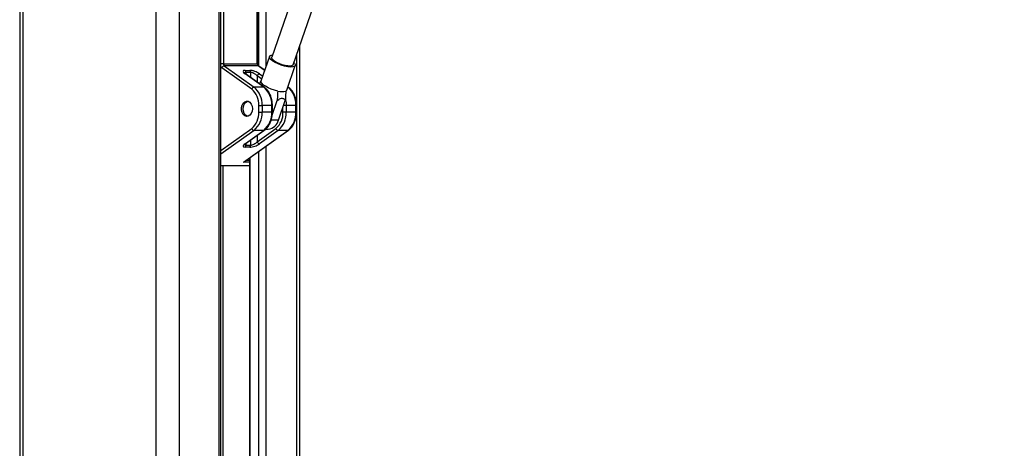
# Model space of a CAD drawing. Header units: millimetres. Extents: x 38476 to 443956, y 24059 to 406945.
# Tile 59 of 75: x 292355 to 313953, y 159086 to 168489. Entities that reach past the tile are written whole.
import ezdxf

# ---------------------------------------------------------------- set-up
doc = ezdxf.new("R2010")
doc.units = ezdxf.units.MM

msp = doc.modelspace()

# ---------------------------------------------------------------- linework, layer by layer
at = {"color": 7, "linetype": 'Continuous', "lineweight": 25, "ltscale": 50}
for p, q in [((292355.38, 185584.55), (292355.38, 41884.54)), ((296765.62, 151811.17), (296765.62, 181084.55)), ((297579.65, 167520.68), (297579.65, 181084.55)), ((299612.87, 172649.32), (297882.68, 167663.98)), ((298353.15, 167500.7), (300083.45, 172486.36)), ((298500.62, 151811.17), (298500.62, 167925.61)), ((297834.5, 167680.7), (297647.57, 167142.08)), ((297444.91, 166964.67), (296790.69, 167431.4)), ((296822.54, 167520.68), (297565, 167520.68)), ((296841.97, 167476.04), (297496.19, 167009.31)), ((297584.44, 167476.04), (296841.97, 167476.04)), ((297729.45, 167378), (297597.55, 167472.1)), ((298214.4, 166945.36), (298401.33, 167483.98)), ((297298.09, 167377.65), (297404.15, 167377.65)), ((297708.32, 167009.31), (297298.09, 167301.98)), ((297721.43, 167005.37), (297311.2, 167298.04)), ((297423.58, 167333.01), (297317.52, 167333.01)), ((297708.32, 167009.31), (297496.19, 167009.31)), ((298251.76, 167005.37), (298238.51, 167014.83)), ((297600.36, 166461.55), (297600.36, 166607.54)), ((297600.36, 166607.54), (297671.07, 166607.54)), ((297671.07, 166607.54), (297671.07, 166461.55)), ((297883.2, 166607.54), (297671.07, 166607.54)), ((297883.2, 166461.55), (297883.2, 166607.54)), ((297892.82, 166394.06), (298003.44, 166712.78)), ((297897.85, 166461.55), (297897.85, 166607.54)), ((298031.25, 166283.56), (298180.21, 166712.78)), ((298201.4, 166607.54), (298201.4, 166461.55)), ((298413.53, 166607.54), (298201.4, 166607.54)), ((298413.53, 166461.55), (298413.53, 166607.54)), ((298428.18, 166461.55), (298428.18, 166607.54)), ((297600.36, 166461.55), (297671.07, 166461.55)), ((297883.2, 166461.55), (297671.07, 166461.55)), ((298201.4, 166461.55), (298130.69, 166461.55)), ((298413.53, 166461.55), (298201.4, 166461.55)), ((297565, 165811.76), (297975.24, 166104.43)), ((297751.2, 166087.77), (297809.08, 166087.77)), ((297262.73, 165363.54), (298238.65, 166059.78)), ((297288.81, 165376.73), (298251.76, 166063.72)), ((297298.09, 165767.11), (297708.32, 166059.78)), ((297311.2, 165771.05), (297721.43, 166063.72)), ((297708.32, 166059.78), (297496.19, 166059.78)), ((298026.52, 166059.78), (297616.28, 165767.11)), ((298238.65, 166059.78), (298026.52, 166059.78)), ((297404.15, 165691.44), (297298.09, 165691.44)), ((297317.52, 165736.09), (297423.58, 165736.09)), ((297394.3, 165451.99), (297394.3, 151811.17)), ((297394.3, 165284.55), (296765.62, 165284.55))]:
    msp.add_line(p, q, dxfattribs=at)
at = {"color": 8, "linetype": 'Continuous', "lineweight": 25, "ltscale": 50}
for p, q in [((292424.85, 185584.55), (292424.85, 41884.54)), ((295342.28, 185584.55), (295342.28, 41884.54)), ((295855.26, 185584.55), (295855.26, 41884.54)), ((296731.03, 151811.17), (296731.03, 181084.55)), ((296822.54, 181084.55), (296822.54, 167520.68)), ((297565, 167520.68), (297565, 181084.55)), ((297599.49, 167470.72), (297599.49, 181084.55)), ((297753.83, 181084.55), (297753.83, 167448.25)), ((298430.24, 167722.8), (298430.24, 151811.17)), ((296822.54, 167520.68), (296765.62, 167520.68)), ((297579.65, 167520.68), (297565, 167520.68)), ((297727.94, 167373.66), (297584.44, 167476.04)), ((297317.52, 167333.01), (297317.52, 167293.53)), ((297423.58, 167217.86), (297423.58, 167333.01)), ((297565, 167257.34), (297565, 167116.97)), ((297663.25, 167187.25), (297565, 167257.34)), ((297616.28, 167301.98), (297685.84, 167252.35)), ((298238.65, 167009.31), (298236.6, 167009.31)), ((298238.65, 167009.31), (298237.01, 167010.48)), ((297897.85, 166607.54), (297883.2, 166607.54)), ((298130.69, 166461.55), (298130.69, 166570.09)), ((298201.4, 166607.54), (298143.69, 166607.54)), ((298428.18, 166607.54), (298413.53, 166607.54)), ((297897.85, 166461.55), (297883.2, 166461.55)), ((298428.18, 166461.55), (298413.53, 166461.55)), ((296765.62, 165619.8), (297444.91, 166104.43)), ((298031.25, 166283.56), (297870.68, 166283.56)), ((297496.19, 166059.78), (296765.62, 165538.58)), ((297565, 165952.12), (297565, 165811.76)), ((297317.52, 165775.56), (297317.52, 165736.09)), ((297423.58, 165736.09), (297423.58, 165851.23)), ((297753.83, 165708.48), (297753.83, 151811.17)), ((297404.95, 165459.59), (297404.95, 151811.17)), ((297599.49, 151811.17), (297599.49, 165598.37)), ((296765.62, 165289.91), (297394.3, 165289.91)), ((296812.94, 165284.55), (296812.94, 154228.75)), ((297394.3, 165363.54), (297262.73, 165363.54)), ((297332.9, 165408.18), (297394.3, 165408.18))]:
    msp.add_line(p, q, dxfattribs=at)
at = {"color": 7, "linetype": 'Continuous', "lineweight": 25, "ltscale": 50, "flags": 128}
for points in [[(297905.79, 167582.34), (297865.09, 167615.21), (297840.28, 167646.02), (297832.92, 167672.82), (297843.47, 167693.94), (297871.25, 167708.05), (297899.77, 167713.23)], [(297941.85, 167582.34), (297905.73, 167611.94), (297885.36, 167639.34), (297882.23, 167662.52), (297882.68, 167663.98)], [(298370.25, 167549.95), (298385.26, 167533.68), (298401.47, 167504.65), (298399.87, 167480.49), (298380.55, 167462.74), (298344.73, 167452.5), (298294.65, 167450.42), (298233.48, 167456.63), (298165.04, 167470.74), (298093.64, 167491.86), (298023.77, 167518.66), (297959.81, 167549.47), (297905.79, 167582.34)], [(298353.15, 167500.7), (298348.58, 167492.71), (298325.81, 167478.96), (298287.62, 167472.88), (298236.85, 167474.92), (298177.25, 167484.93), (298113.26, 167502.16), (298049.61, 167525.34), (297991.02, 167552.74), (297941.85, 167582.34)], [(298015.71, 166923.56), (297944.72, 166941.22), (297872.86, 166965.43), (297804.71, 166994.65), (297744.64, 167027), (297696.48, 167060.43), (297663.32, 167092.78), (297647.28, 167122.01), (297647.57, 167142.08)], [(298214.4, 166945.36), (298212.6, 166941.22), (298192.49, 166923.56)], [(297458.94, 166534.55), (297452.42, 166479.35), (297433.59, 166430.13), (297404.48, 166392.23), (297368.24, 166369.75), (297328.8, 166365.13), (297290.44, 166378.86), (297257.31, 166409.47), (297233.01, 166453.64), (297220.16, 166506.57), (297220.16, 166562.53), (297233.01, 166615.46), (297257.31, 166659.62), (297290.44, 166690.23), (297328.8, 166703.97), (297368.24, 166699.35), (297404.48, 166676.86), (297433.59, 166638.96), (297452.42, 166589.75), (297458.94, 166534.55)], [(297367.14, 166369.36), (297346.04, 166373.9), (297310.67, 166395.48), (297282.18, 166432.14), (297263.64, 166479.89), (297257.08, 166533.56), (297263.19, 166587.34), (297281.32, 166635.41), (297309.51, 166672.54)], [(297309.51, 166672.54), (297344.69, 166694.71), (297367.14, 166699.73)]]:
    msp.add_lwpolyline(points, dxfattribs=at)
at = {"color": 8, "linetype": 'Continuous', "lineweight": 25, "ltscale": 50, "flags": 128}
msp.add_lwpolyline([(298183.8, 166755.12), (298189.37, 166730.12), (298198.38, 166669.42), (298201.4, 166607.54)], dxfattribs=at)
at = {"color": 8, "linetype": 'Continuous', "lineweight": 25, "ltscale": 2500}
for centre, radius, start, end in [((296841.89, 167499.73), 85.39, 206.712006, 233.156899), ((297585.02, 167454.15), 21.9, 55.083195, 91.522074), ((297298.7, 167280.22), 21.77, 54.944959, 91.612852), ((297708.9, 166987.44), 21.88, 55.096995, 91.527611), ((298239.23, 166987.44), 21.88, 55.097272, 91.527373), ((297708.9, 166081.68), 21.9, 268.487582, 304.885634), ((298239.23, 166081.68), 21.9, 268.488096, 304.885041), ((297298.7, 165788.87), 21.77, 268.387148, 305.055041)]:
    msp.add_arc(centre, radius, start, end, dxfattribs=at)
at = {"color": 7, "linetype": 'Continuous', "lineweight": 25, "ltscale": 2500}
for centre, radius, start, end in [((296851.74, 167413.04), 63.74, 98.812459, 163.265726), ((296877.34, 167517.98), 54.87, 177.181609, 229.860906), ((297619.81, 167517.98), 54.87, 177.181609, 229.860906), ((297262.74, 167335.71), 54.84, 357.173254, 49.87486), ((297368.81, 167335.71), 54.84, 357.173254, 49.87486), ((297626.06, 167238.98), 63.75, 98.81753, 163.26082), ((297505.95, 166946.32), 63.74, 98.812379, 163.26566), ((297162.08, 166629.16), 438.81, 357.175146, 49.869327), ((297178.01, 166631.87), 493.66, 357.174952, 49.869894), ((297390.15, 166631.87), 493.66, 357.174952, 49.869894), ((297920.48, 166631.87), 493.66, 357.174952, 49.869894), ((298104.1, 167230.67), 319.58, 253.944179, 286.055821), ((297162.1, 166439.92), 438.79, 310.129409, 2.825418), ((297178.01, 166437.22), 493.66, 310.130106, 2.825048), ((297390.15, 166437.22), 493.66, 310.130106, 2.825048), ((297692.43, 166439.92), 438.79, 310.129409, 2.825418), ((297708.34, 166437.22), 493.66, 310.130106, 2.825048), ((297920.48, 166437.22), 493.66, 310.130106, 2.825048), ((297505.96, 166122.78), 63.75, 196.729569, 261.184815), ((297779.25, 166345.56), 259.51, 276.599471, 346.177347), ((298036.29, 166122.78), 63.75, 196.729532, 261.184833), ((297262.72, 165733.39), 54.86, 310.135251, 2.822234), ((297368.79, 165733.39), 54.86, 310.135251, 2.822234), ((297626.06, 165830.11), 63.76, 196.734683, 261.17939)]:
    msp.add_arc(centre, radius, start, end, dxfattribs=at)
for centre, major_axis, ratio, start_param, end_param in [((297404.15, 167301.98), (148.84, -59.74), 0.31203296, 2.48079117, 4.05158749), ((297510.22, 167301.98), (148.84, -59.74), 0.31203296, 0.90999484, 2.48079117), ((297494.29, 167257.34), (96.64, -65.46), 0.39271996, 1.04540743, 2.61620375), ((297404.15, 165767.11), (148.84, 59.74), 0.31203296, 2.23159781, 3.80239414), ((297510.22, 165767.11), (148.84, 59.74), 0.31203296, 3.80239414, 5.37319047), ((297494.29, 165811.75), (96.64, 65.46), 0.39271996, 3.66698155, 5.23777788), ((297246.81, 165408.18), (67.26, 21.53), 0.67096403, 4.73440215, 5.15758739)]:
    msp.add_ellipse(centre, major_axis=major_axis, ratio=ratio, start_param=start_param, end_param=end_param, dxfattribs=at)
at = {"color": 8, "linetype": 'Continuous', "lineweight": 25, "ltscale": 2500}
for centre, major_axis, start_param, end_param in [((297388.23, 167257.34), (96.64, -65.46), 2.61620375, 3.39734444), ((297388.23, 165811.75), (96.64, 65.46), 2.88620911, 3.66698155)]:
    msp.add_ellipse(centre, major_axis=major_axis, ratio=0.39271996, start_param=start_param, end_param=end_param, dxfattribs=at)
at = {"color": 7, "linetype": 'Continuous', "lineweight": 25, "ltscale": 50}
for points, knots in [([(357846.12, 176990.27), (356481.46, 176384.54), (353752.15, 175173.07), (346132.51, 171811.73), (330088.76, 164762.94), (313489.17, 157489.98), (301761.7, 152353.13), (299828.27, 151506.27), (299805.33, 151496.22)], [0, 0, 0, 0, 0.0708623, 0.14172469, 0.39453835, 0.90018027, 0.99881584, 1, 1, 1, 1]), ([(297597.55, 167472.1), (297596.35, 167473.07), (297593.61, 167475.27), (297587.41, 167483.98), (297581.92, 167498.23), (297579.79, 167511.55), (297579.67, 167519.12), (297579.65, 167520.68)], [0, 0, 0, 0, 0.18756147, 0.42658629, 0.6779479, 0.93351132, 1, 1, 1, 1]), ([(297311.2, 167298.04), (297306.71, 167301.38), (297295.95, 167309.39), (297287.22, 167319.16), (297286.89, 167319.8), (297286.77, 167320.03)], [0, 0, 0, 0, 0.31491323, 0.75409894, 1, 1, 1, 1]), ([(297608.8, 167085.73), (297615.9, 167094.98), (297629.4, 167112.56), (297643.02, 167129.96), (297649.47, 167138.21)], [0, 0, 0, 0, 0.52609788, 1, 1, 1, 1]), ([(297897.85, 166607.54), (297897.51, 166622.63), (297896.55, 166665.93), (297885.97, 166736.62), (297862.69, 166815.88), (297828.48, 166888.11), (297785.47, 166949.04), (297747.81, 166985.9), (297725.83, 167002.13), (297721.43, 167005.37)], [0, 0, 0, 0, 0.09348178, 0.26821344, 0.44348198, 0.6192564, 0.79547991, 0.95911897, 1, 1, 1, 1]), ([(298428.18, 166607.54), (298427.84, 166622.63), (298426.88, 166665.93), (298416.3, 166736.62), (298393.02, 166815.88), (298358.81, 166888.11), (298315.8, 166949.04), (298278.14, 166985.9), (298256.16, 167002.13), (298251.76, 167005.37)], [0, 0, 0, 0, 0.09348177, 0.26821344, 0.44348198, 0.61925639, 0.79547991, 0.95911897, 1, 1, 1, 1]), ([(298015.71, 166923.56), (298014.35, 166898.59), (298010.51, 166828.31), (298006.21, 166758.07), (298003.44, 166712.78)], [0, 0, 0, 0, 0.35512562, 1, 1, 1, 1]), ([(298003.44, 166712.78), (298014.61, 166721.65), (298038.57, 166740.67), (298077.49, 166762.1), (298115.69, 166769.03), (298149.99, 166756.52), (298168.84, 166734.13), (298178.17, 166716.61), (298180.21, 166712.78)], [0, 0, 0, 0, 0.16041165, 0.3439009, 0.52930256, 0.68912506, 0.93210081, 1, 1, 1, 1]), ([(298192.49, 166923.56), (298191.12, 166898.59), (298187.28, 166828.31), (298182.98, 166758.07), (298180.21, 166712.78)], [0, 0, 0, 0, 0.35512562, 1, 1, 1, 1]), ([(297721.43, 166063.72), (297731.62, 166071.56), (297760.01, 166093.42), (297801.09, 166139.74), (297841.12, 166204.39), (297871.5, 166278.45), (297890.81, 166357.67), (297897.37, 166419.84), (297897.76, 166454.07), (297897.85, 166461.55)], [0, 0, 0, 0, 0.09578359, 0.266864, 0.43945477, 0.61343978, 0.78791318, 0.95364271, 1, 1, 1, 1]), ([(298251.76, 166063.72), (298261.95, 166071.56), (298290.34, 166093.42), (298331.42, 166139.74), (298371.45, 166204.39), (298401.83, 166278.45), (298421.14, 166357.67), (298427.7, 166419.84), (298428.09, 166454.07), (298428.18, 166461.55)], [0, 0, 0, 0, 0.09578359, 0.26686401, 0.43945477, 0.61343978, 0.78791318, 0.95364271, 1, 1, 1, 1]), ([(297286.76, 165749.09), (297286.79, 165749.15), (297286.85, 165749.29), (297293.74, 165757.74), (297304.79, 165766.17), (297311.2, 165771.05)], [0, 0, 0, 0, 0.20297718, 0.53807417, 1, 1, 1, 1])]:
    msp.add_open_spline(points, degree=3, knots=knots, dxfattribs=at)
at = {"color": 8, "linetype": 'Continuous', "lineweight": 25, "ltscale": 50}
msp.add_open_spline([(300898.83, 152307.72), (308456.51, 155616.15), (319571.71, 160481.9), (335592.62, 167497.87), (345428.86, 171807.45), (353085.34, 175165.5), (355837.49, 176373.86), (357213.57, 176978.04)], degree=3, knots=[0, 0, 0, 0, 0.40295937, 0.59263947, 0.85388997, 0.92694502, 1, 1, 1, 1], dxfattribs=at)

doc.saveas('drawing.dxf')
